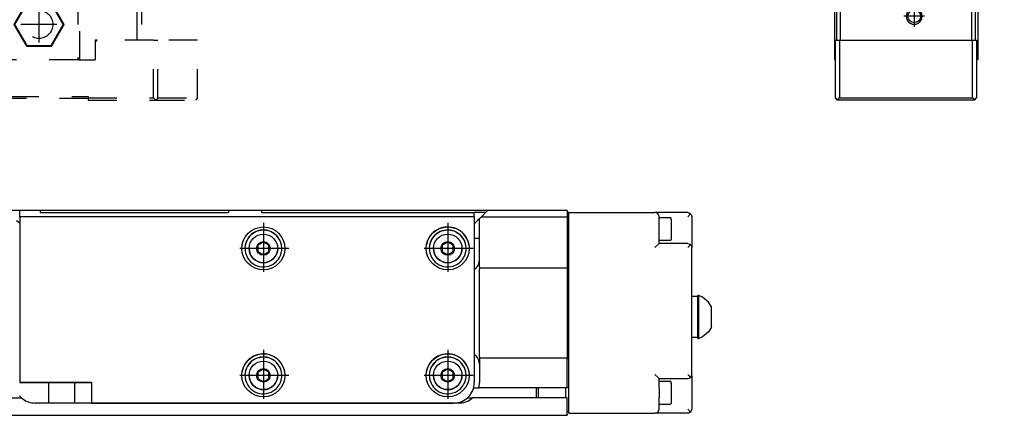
# Model space of a CAD drawing. Header units: inches. Extents: x -381 to 17045, y -418 to 176.
# Tile 35 of 37: x 16805 to 17045, y -170 to -73. Entities that reach past the tile are written whole.
import ezdxf

# ---------------------------------------------------------------- set-up
doc = ezdxf.new("R2010")
doc.units = ezdxf.units.IN
doc.linetypes.add('DASHED', pattern=[15, 7, -8])
doc.linetypes.add('DOT_CENTER', pattern=[14, 12, -1, 0, -1])
doc.layers.add('1', color=7, linetype='Continuous')

# ---------------------------------------------------------------- blocks, each defined once
blk = doc.blocks.new('CABEZA_2__16', base_point=(16744.43, -92.97))
at = {"color": 2, "linetype": 'DASHED'}
for p, q in [((16764.43, -65.67), (16764.43, -65.03)), ((16764.43, -67.53), (16764.43, -65.67)), ((16764.45, -65.03), (16764.44, -65.03)), ((16764.52, -65.04), (16764.45, -65.03)), ((16764.6, -65.04), (16764.52, -65.04)), ((16764.63, -65.03), (16764.6, -65.04)), ((16764.67, -65.03), (16764.63, -65.03)), ((16814.23, -65.03), (16814.18, -65.03)), ((16814.25, -65.04), (16814.23, -65.03)), ((16814.34, -65.04), (16814.25, -65.04)), ((16814.41, -65.03), (16814.34, -65.04)), ((16814.42, -65.03), (16814.41, -65.03)), ((16814.43, -65.67), (16814.43, -65.03)), ((16814.43, -67.53), (16814.43, -65.67)), ((16745.43, -67.53), (16744.43, -67.53)), ((16744.43, -67.53), (16744.43, -78.37)), ((16745.43, -67.53), (16759.43, -67.53)), ((16745.43, -78.37), (16745.43, -67.53)), ((16759.43, -83.17), (16759.43, -67.53)), ((16759.93, -67.53), (16759.43, -67.53)), ((16759.93, -67.53), (16759.93, -83.17)), ((16778.93, -67.53), (16759.93, -67.53)), ((16766.37, -69.22), (16763.3, -74.52)), ((16766.45, -69.37), (16763.48, -74.52)), ((16766.45, -69.37), (16766.37, -69.22)), ((16772.49, -69.22), (16766.37, -69.22)), ((16772.4, -69.37), (16766.45, -69.37)), ((16772.4, -69.37), (16772.49, -69.22)), ((16775.37, -74.52), (16772.4, -69.37)), ((16775.55, -74.52), (16772.49, -69.22)), ((16778.93, -83.17), (16778.93, -67.53)), ((16779.43, -67.53), (16778.93, -67.53)), ((16779.43, -67.53), (16779.43, -83.17)), ((16779.43, -67.53), (16799.43, -67.53)), ((16799.43, -67.53), (16799.43, -83.17)), ((16799.43, -67.53), (16799.93, -67.53)), ((16799.93, -83.17), (16799.93, -67.53)), ((16818.93, -67.53), (16799.93, -67.53)), ((16806.37, -69.22), (16803.3, -74.52)), ((16806.45, -69.37), (16803.48, -74.52)), ((16806.45, -69.37), (16806.37, -69.22)), ((16812.49, -69.22), (16806.37, -69.22)), ((16812.4, -69.37), (16806.45, -69.37)), ((16812.4, -69.37), (16812.49, -69.22)), ((16815.37, -74.52), (16812.4, -69.37)), ((16815.55, -74.52), (16812.49, -69.22)), ((16818.93, -67.53), (16818.93, -83.17)), ((16819.43, -67.53), (16818.93, -67.53)), ((16819.43, -83.17), (16819.43, -67.53)), ((16819.43, -67.53), (16833.43, -67.53)), ((16833.43, -78.37), (16833.43, -67.53)), ((16833.43, -67.53), (16834.43, -67.53)), ((16834.43, -67.53), (16834.43, -78.37)), ((16766.37, -79.83), (16763.3, -74.52)), ((16763.48, -74.52), (16763.3, -74.52)), ((16766.45, -79.67), (16763.48, -74.52)), ((16775.37, -74.52), (16772.4, -79.67)), ((16775.55, -74.52), (16772.49, -79.83)), ((16775.37, -74.52), (16775.55, -74.52)), ((16803.48, -74.52), (16803.3, -74.52)), ((16803.3, -74.52), (16806.37, -79.83)), ((16803.48, -74.52), (16806.45, -79.67)), ((16812.4, -79.67), (16815.37, -74.52)), ((16812.49, -79.83), (16815.55, -74.52)), ((16815.37, -74.52), (16815.55, -74.52)), ((16744.43, -92.47), (16744.43, -78.37)), ((16744.43, -78.37), (16745.43, -78.37)), ((16745.43, -78.37), (16745.43, -92.47)), ((16745.43, -78.37), (16755.18, -78.37)), ((16755.68, -78.87), (16755.18, -78.37)), ((16755.68, -78.37), (16755.18, -78.37)), ((16755.68, -83.17), (16755.68, -78.37)), ((16755.68, -78.87), (16755.68, -83.17)), ((16823.18, -78.37), (16823.18, -78.87)), ((16823.68, -78.37), (16823.18, -78.87)), ((16823.68, -78.37), (16823.18, -78.37)), ((16823.18, -78.87), (16823.18, -83.17)), ((16837.43, -78.37), (16823.68, -78.37)), ((16837.43, -78.37), (16838.43, -78.37)), ((16837.43, -92.47), (16837.43, -78.37)), ((16848.17, -78.37), (16838.43, -78.37)), ((16838.43, -92.47), (16838.43, -78.37)), ((16848.17, -92.47), (16848.17, -78.37)), ((16766.37, -79.83), (16766.45, -79.67)), ((16772.49, -79.83), (16766.37, -79.83)), ((16772.4, -79.67), (16766.45, -79.67)), ((16772.49, -79.83), (16772.4, -79.67)), ((16806.45, -79.67), (16806.37, -79.83)), ((16806.37, -79.83), (16812.49, -79.83)), ((16806.45, -79.67), (16812.4, -79.67)), ((16812.4, -79.67), (16812.49, -79.83)), ((16755.68, -83.17), (16759.68, -83.17)), ((16759.93, -83.17), (16759.68, -83.17)), ((16778.93, -83.17), (16759.93, -83.17)), ((16779.18, -83.17), (16778.93, -83.17)), ((16779.18, -83.17), (16799.68, -83.17)), ((16799.93, -83.17), (16799.68, -83.17)), ((16818.93, -83.17), (16799.93, -83.17)), ((16819.18, -83.17), (16818.93, -83.17)), ((16819.18, -83.17), (16823.18, -83.17)), ((16744.43, -92.47), (16744.93, -92.97)), ((16744.93, -92.97), (16745.43, -92.47)), ((16757.43, -92.97), (16744.93, -92.97)), ((16745.43, -92.47), (16757.43, -92.47)), ((16757.43, -92.47), (16757.43, -92.07)), ((16757.43, -92.07), (16821.43, -92.07)), ((16757.43, -92.97), (16757.43, -92.47)), ((16821.43, -92.57), (16757.43, -92.57)), ((16821.43, -92.07), (16821.43, -92.47)), ((16821.43, -92.47), (16837.43, -92.47)), ((16821.43, -92.47), (16821.43, -92.97)), ((16821.43, -92.97), (16837.93, -92.97)), ((16837.43, -92.47), (16837.93, -92.97)), ((16838.43, -92.47), (16837.93, -92.97)), ((16837.93, -92.97), (16847.67, -92.97)), ((16838.43, -92.47), (16848.17, -92.47)), ((16848.17, -92.47), (16847.67, -92.97))]:
    blk.add_line(p, q, dxfattribs=at)
for centre in [(16769.43, -74.52), (16809.43, -74.52)]:
    blk.add_circle(centre, 3.4, dxfattribs=at)
at = {"layer": '1', "color": 2, "linetype": 'DOT_CENTER'}
for p, q in [((16769.43, -70.12), (16769.43, -78.92)), ((16809.43, -70.12), (16809.43, -78.92)), ((16773.83, -74.52), (16765.03, -74.52)), ((16813.83, -74.52), (16805.03, -74.52))]:
    blk.add_line(p, q, dxfattribs=at)
blk = doc.blocks.new('L-160__29', base_point=(624.37, -92.97))
blk.add_blockref('CABEZA_2__16', (16744.43, -92.97))
blk = doc.blocks.new('Alzado2', base_point=(2899, -49))
blk.add_blockref('L-160__29', (624.37, -92.97))
blk = doc.blocks.new('Modulo_izq__L-KT___49', base_point=(16993.63, -70.93))
at = {"color": 7, "linetype": 'Continuous'}
for p, q in [((16993.63, -8.03), (16995.13, -6.53)), ((16994.63, -6.78), (16994.93, -6.48)), ((16994.63, -7.03), (16994.63, -6.78)), ((16994.63, -6.78), (16994.87, -6.78)), ((16994.93, -6.48), (17002.33, -6.48)), ((17007.38, -6.53), (16995.13, -6.53)), ((17002.63, -7.03), (16996.63, -7.03)), ((17002.05, -7.22), (17002.23, -7.11)), ((17002.23, -7.11), (17002.25, -7.1)), ((17002.25, -7.1), (17002.43, -7.05)), ((17002.38, -6.53), (17002.33, -6.48)), ((17002.43, -7.05), (17002.63, -7.03)), ((17033.63, -7.03), (17002.63, -7.03)), ((17004.13, -5.53), (17004.15, -5.38)), ((17004.13, -6.53), (17004.13, -5.53)), ((17004.15, -5.67), (17004.13, -5.53)), ((17004.15, -5.38), (17004.17, -5.33)), ((17004.21, -5.8), (17004.15, -5.67)), ((17004.17, -5.33), (17004.21, -5.25)), ((17004.21, -5.25), (17004.35, -5.11)), ((17004.35, -5.94), (17004.21, -5.8)), ((17004.35, -5.11), (17004.44, -5.06)), ((17004.49, -6), (17004.35, -5.94)), ((17004.44, -5.06), (17004.49, -5.05)), ((17004.49, -5.05), (17004.63, -5.03)), ((17004.63, -6.03), (17004.49, -6)), ((17004.63, -5.03), (17044.63, -5.03)), ((17043.63, -6.03), (17004.63, -6.03)), ((17007.47, -6.54), (17007.48, -6.55)), ((17007.61, -6.67), (17007.61, -6.69)), ((17029.62, -6.83), (17007.64, -6.83)), ((17007.88, -7.03), (17029.38, -7.03)), ((17029.65, -6.69), (17029.65, -6.67)), ((17029.78, -6.55), (17029.79, -6.54)), ((17036.63, -6.53), (17029.88, -6.53)), ((17033.84, -7.05), (17033.63, -7.03)), ((17040.63, -7.03), (17033.63, -7.03)), ((17034.02, -7.1), (17033.84, -7.05)), ((17034.04, -7.11), (17034.02, -7.1)), ((17034.22, -7.22), (17034.04, -7.11)), ((17036.63, -6.53), (17036.64, -6.53)), ((17036.64, -6.53), (17036.66, -6.53)), ((17036.66, -6.53), (17036.67, -6.53)), ((17036.67, -6.53), (17036.68, -6.53)), ((17036.68, -6.53), (17036.72, -6.54)), ((17036.72, -6.54), (17036.73, -6.55)), ((17036.73, -6.55), (17036.74, -6.55)), ((17036.74, -6.55), (17036.76, -6.56)), ((17036.76, -6.56), (17036.78, -6.57)), ((17036.78, -6.57), (17036.79, -6.58)), ((17036.79, -6.58), (17036.82, -6.61)), ((17036.82, -6.61), (17036.85, -6.65)), ((17036.85, -6.65), (17036.85, -6.66)), ((17036.85, -6.66), (17036.86, -6.67)), ((17036.86, -6.67), (17036.86, -6.69)), ((17036.86, -6.69), (17036.87, -6.72)), ((17036.87, -6.72), (17036.88, -6.74)), ((17036.88, -6.74), (17036.88, -6.75)), ((17036.88, -6.75), (17036.88, -6.76)), ((17036.88, -6.76), (17036.88, -6.78)), ((17036.88, -6.78), (17036.88, -7.03)), ((17036.95, -6.83), (17036.88, -6.83)), ((17039.34, -6.83), (17036.95, -6.83)), ((17039.38, -6.83), (17039.34, -6.83)), ((17039.38, -6.76), (17039.39, -6.72)), ((17039.38, -6.78), (17039.38, -6.76)), ((17039.38, -7.03), (17039.38, -6.78)), ((17039.39, -6.7), (17039.4, -6.69)), ((17039.39, -6.72), (17039.39, -6.7)), ((17039.4, -6.67), (17039.41, -6.66)), ((17039.4, -6.69), (17039.4, -6.67)), ((17039.41, -6.66), (17039.43, -6.63)), ((17039.43, -6.63), (17039.44, -6.62)), ((17039.44, -6.62), (17039.48, -6.57)), ((17039.48, -6.57), (17039.5, -6.57)), ((17039.5, -6.57), (17039.51, -6.56)), ((17039.51, -6.56), (17039.52, -6.55)), ((17039.52, -6.55), (17039.53, -6.55)), ((17039.53, -6.55), (17039.54, -6.54)), ((17039.54, -6.54), (17039.57, -6.53)), ((17039.57, -6.53), (17039.58, -6.53)), ((17039.58, -6.53), (17039.59, -6.53)), ((17039.59, -6.53), (17039.6, -6.53)), ((17039.6, -6.53), (17039.62, -6.53)), ((17039.62, -6.53), (17039.63, -6.53)), ((17043.38, -6.53), (17039.63, -6.53)), ((17043.63, -6.03), (17043.78, -6.05)), ((17043.63, -6.78), (17043.63, -12.23)), ((17043.78, -6.05), (17043.91, -6.11)), ((17043.91, -6.11), (17044.05, -6.25)), ((17044.05, -6.25), (17044.11, -6.38)), ((17044.11, -6.38), (17044.13, -6.53)), ((17044.13, -44.04), (17044.13, -6.53)), ((17044.63, -5.03), (17044.78, -5.05)), ((17044.78, -5.05), (17044.91, -5.11)), ((17044.91, -5.11), (17045.05, -5.25)), ((17045.05, -5.25), (17045.11, -5.38)), ((17045.11, -5.38), (17045.13, -5.53)), ((17045.13, -5.53), (17045.13, -44.21)), ((16993.63, -9.28), (16993.63, -8.03)), ((16993.63, -9.28), (16993.63, -18.23)), ((16994.13, -17.03), (16994.13, -9.53)), ((17001.63, -8.03), (17001.71, -7.65)), ((17001.63, -12.53), (17001.63, -8.03)), ((17001.71, -7.65), (17001.93, -7.32)), ((17001.93, -7.32), (17002.05, -7.22)), ((17001.93, -7.32), (17002.63, -8.03)), ((17034.34, -7.32), (17033.63, -8.03)), ((17034.34, -7.32), (17034.22, -7.22)), ((17034.56, -7.65), (17034.34, -7.32)), ((17034.63, -8.03), (17034.56, -7.65)), ((17034.63, -8.03), (17034.63, -10.53)), ((17038.13, -9.08), (17036.88, -9.81)), ((17037.02, -8.03), (17036.99, -8.03)), ((17039.38, -9.81), (17038.13, -9.08)), ((17039.28, -8.03), (17039.25, -8.03)), ((17043.13, -15.03), (17043.13, -9.53)), ((16994.13, -11.03), (16994.13, -9.78)), ((16994.13, -11.05), (16994.13, -11.03)), ((16994.13, -11.03), (16994.13, -14.03)), ((16998.13, -11.08), (16996.88, -11.81)), ((16996.88, -11.81), (16996.88, -13.25)), ((16999.38, -11.81), (16998.13, -11.08)), ((16999.38, -13.25), (16999.38, -11.81)), ((17036.88, -9.81), (17036.88, -11.25)), ((17036.88, -11.25), (17038.13, -11.97)), ((17038.13, -11.97), (17039.38, -11.25)), ((17039.38, -11.25), (17039.38, -9.81)), ((16994.13, -14.03), (16994.13, -14.01)), ((16994.13, -14.03), (16994.13, -18.23)), ((16994.13, -14.03), (16994.13, -35.78)), ((16996.88, -13.25), (16998.13, -13.97)), ((16998.13, -13.97), (16999.38, -13.25)), ((17038.13, -14.03), (17042.13, -14.03)), ((17042.13, -14.03), (17042.52, -14.1)), ((17042.84, -14.32), (17042.13, -15.03)), ((17042.52, -14.1), (17042.84, -14.32)), ((17042.84, -14.32), (17042.94, -14.44)), ((17043.63, -12.23), (17043.33, -12.53)), ((17043.33, -12.53), (17043.63, -12.83)), ((17043.63, -20.53), (17043.63, -12.83)), ((16994.13, -17.03), (16994.16, -16.82)), ((16994.16, -16.82), (16994.21, -16.65)), ((16994.21, -16.65), (16994.22, -16.62)), ((16994.22, -16.62), (16994.32, -16.44)), ((16994.32, -16.44), (16994.43, -16.32)), ((16994.43, -16.32), (16994.75, -16.1)), ((16994.43, -16.32), (16995.13, -17.03)), ((16994.75, -16.1), (16995.13, -16.03)), ((16995.13, -16.03), (16998.13, -16.03)), ((17042.94, -14.44), (17043.05, -14.62)), ((17043.05, -14.62), (17043.06, -14.65)), ((17043.06, -14.65), (17043.11, -14.82)), ((17043.11, -14.82), (17043.13, -15.03)), ((17043.13, -44.03), (17043.13, -15.03)), ((16993.63, -18.23), (16994.13, -18.23)), ((16994.13, -47.63), (16994.13, -17.03)), ((16994.13, -35.79), (16994.13, -18.23)), ((17043.14, -20.97), (17043.13, -20.98)), ((17017.7, -26.51), (17017.81, -26.3)), ((17017.81, -26.3), (17017.82, -26.28)), ((17017.82, -26.28), (17017.84, -26.23)), ((17017.84, -26.23), (17017.9, -26.03)), ((17017.93, -25.56), (17017.87, -25.26)), ((17017.87, -25.26), (17018.06, -25.31)), ((17017.9, -26.03), (17017.91, -25.94)), ((17017.91, -25.94), (17017.93, -25.77)), ((17017.93, -25.64), (17017.93, -25.56)), ((17017.93, -25.77), (17017.93, -25.64)), ((17018.06, -25.31), (17018.12, -25.31)), ((17018.12, -25.31), (17018.24, -25.33)), ((17018.24, -25.33), (17018.49, -25.31)), ((17018.49, -25.31), (17018.86, -25.22)), ((17018.86, -25.22), (17018.88, -25.21)), ((17018.88, -25.21), (17019.02, -25.14)), ((17019.02, -25.14), (17019.11, -25.09)), ((17019.11, -25.09), (17019.19, -25.04)), ((17019.19, -25.04), (17019.41, -24.85)), ((17019.41, -24.85), (17019.46, -24.78)), ((17019.46, -24.78), (17019.63, -24.53)), ((17019.63, -24.53), (17019.77, -24.75)), ((17019.77, -24.75), (17019.85, -24.84)), ((17019.85, -24.84), (17020.04, -25.01)), ((17020.04, -25.01), (17020.15, -25.09)), ((17020.15, -25.09), (17020.24, -25.14)), ((17020.24, -25.14), (17020.36, -25.2)), ((17020.36, -25.2), (17020.39, -25.21)), ((17020.39, -25.21), (17020.73, -25.31)), ((17020.73, -25.31), (17021.02, -25.33)), ((17021.02, -25.33), (17021.1, -25.32)), ((17021.1, -25.32), (17021.21, -25.31)), ((17021.21, -25.31), (17021.4, -25.26)), ((17021.35, -25.51), (17021.34, -25.64)), ((17021.34, -25.64), (17021.34, -25.77)), ((17021.34, -25.77), (17021.35, -25.89)), ((17021.4, -25.26), (17021.35, -25.51)), ((17021.35, -25.89), (17021.37, -26.03)), ((17021.37, -26.03), (17021.43, -26.23)), ((17021.43, -26.23), (17021.44, -26.25)), ((17021.44, -26.25), (17021.45, -26.28)), ((17021.45, -26.28), (17021.57, -26.51)), ((17017.13, -27.03), (17017.35, -26.89)), ((17017.39, -27.2), (17017.13, -27.03)), ((17017.35, -26.89), (17017.45, -26.81)), ((17017.45, -27.25), (17017.39, -27.2)), ((17017.45, -26.81), (17017.62, -26.62)), ((17017.62, -27.44), (17017.45, -27.25)), ((17017.62, -26.62), (17017.7, -26.51)), ((17017.65, -27.47), (17017.62, -27.44)), ((17017.7, -27.55), (17017.65, -27.47)), ((17017.82, -27.78), (17017.7, -27.55)), ((17017.83, -27.8), (17017.82, -27.78)), ((17017.84, -27.83), (17017.83, -27.8)), ((17017.9, -28.03), (17017.84, -27.83)), ((17017.87, -28.8), (17017.92, -28.54)), ((17018.06, -28.75), (17017.87, -28.8)), ((17017.92, -28.17), (17017.9, -28.03)), ((17017.93, -28.28), (17017.92, -28.17)), ((17017.92, -28.54), (17017.93, -28.42)), ((17017.93, -28.42), (17017.93, -28.28)), ((17018.17, -28.74), (17018.06, -28.75)), ((17018.24, -28.73), (17018.17, -28.74)), ((17018.54, -28.75), (17018.24, -28.73)), ((17018.88, -28.84), (17018.54, -28.75)), ((17018.9, -28.85), (17018.88, -28.84)), ((17020.39, -28.84), (17020.24, -28.91)), ((17020.41, -28.83), (17020.39, -28.84)), ((17020.77, -28.74), (17020.41, -28.83)), ((17021.02, -28.73), (17020.77, -28.74)), ((17021.15, -28.74), (17021.02, -28.73)), ((17021.21, -28.75), (17021.15, -28.74)), ((17021.4, -28.8), (17021.21, -28.75)), ((17021.35, -28.12), (17021.34, -28.28)), ((17021.34, -28.28), (17021.34, -28.42)), ((17021.34, -28.42), (17021.34, -28.5)), ((17021.34, -28.5), (17021.4, -28.8)), ((17021.37, -28.03), (17021.35, -28.12)), ((17021.43, -27.83), (17021.37, -28.03)), ((17021.45, -27.78), (17021.43, -27.83)), ((17021.46, -27.76), (17021.45, -27.78)), ((17021.57, -27.55), (17021.46, -27.76)), ((17021.57, -26.51), (17021.62, -26.58)), ((17021.65, -27.43), (17021.57, -27.55)), ((17021.62, -26.58), (17021.64, -26.61)), ((17021.64, -26.61), (17021.82, -26.81)), ((17021.82, -27.25), (17021.65, -27.43)), ((17021.82, -26.81), (17021.88, -26.86)), ((17021.92, -27.17), (17021.82, -27.25)), ((17021.88, -26.86), (17022.13, -27.03)), ((17022.13, -27.03), (17021.92, -27.17)), ((17019.02, -28.91), (17018.9, -28.85)), ((17019.11, -28.96), (17019.02, -28.91)), ((17019.23, -29.04), (17019.11, -28.96)), ((17019.41, -29.22), (17019.23, -29.04)), ((17019.49, -29.31), (17019.41, -29.22)), ((17019.63, -29.53), (17019.49, -29.31)), ((17019.8, -29.27), (17019.63, -29.53)), ((17019.86, -29.21), (17019.8, -29.27)), ((17020.08, -29.02), (17019.86, -29.21)), ((17020.15, -28.96), (17020.08, -29.02)), ((17020.24, -28.91), (17020.15, -28.96)), ((16993.63, -50.63), (16993.63, -36.28)), ((17043.13, -38.53), (17043.38, -38.53)), ((17043.63, -38.78), (17043.63, -43.73)), ((17039.13, -55.11), (17044.13, -44.04)), ((17045.04, -44.62), (17040.22, -55.3)), ((17041.13, -49.19), (17043.13, -44.03)), ((17042.13, -43.84), (17043.13, -44.03)), ((17043.61, -43.82), (17043.01, -45.37)), ((17044.13, -44.04), (17044.38, -44.1)), ((17045.05, -44.59), (17045.04, -44.62)), ((17045.11, -44.42), (17045.05, -44.59)), ((17045.13, -44.21), (17045.11, -44.42)), ((16994.13, -56.63), (16994.13, -47.63)), ((16994.13, -47.63), (16994.16, -47.84)), ((16994.16, -47.84), (16994.21, -48.01)), ((16994.21, -48.01), (16994.22, -48.04)), ((16994.22, -48.04), (16994.32, -48.22)), ((16994.43, -48.34), (16995.13, -47.63)), ((16994.32, -48.22), (16994.43, -48.34)), ((16994.43, -48.34), (16994.75, -48.55)), ((16994.75, -48.55), (16995.13, -48.63)), ((16997.13, -48.63), (16995.13, -48.63)), ((16995.13, -50.27), (16995.13, -50.24)), ((17040.19, -49.83), (17031.38, -49.83)), ((17038.93, -54.83), (17041.13, -49.19)), ((17040.76, -49.65), (17040.19, -48.83)), ((17040.58, -49.75), (17040.19, -49.83)), ((17040.76, -49.65), (17040.58, -49.75)), ((17040.9, -49.53), (17040.76, -49.65)), ((17040.92, -49.52), (17040.9, -49.53)), ((17041.12, -49.21), (17040.92, -49.52)), ((17041.13, -49.19), (17041.12, -49.21)), ((16994.13, -50.88), (16993.88, -50.88)), ((16994.13, -53.63), (16994.13, -50.88)), ((16997.13, -50.69), (16995.88, -51.41)), ((16995.88, -51.41), (16995.88, -52.85)), ((16995.88, -52.85), (16997.13, -53.57)), ((16998.38, -51.41), (16997.13, -50.69)), ((16997.13, -53.57), (16998.38, -52.85)), ((16998.38, -52.85), (16998.38, -51.41)), ((17031.38, -51.88), (17030.13, -52.61)), ((17030.13, -52.61), (17030.13, -54.05)), ((17032.63, -52.61), (17031.38, -51.88)), ((17032.63, -54.05), (17032.63, -52.61)), ((16994.13, -53.98), (16994.13, -53.63)), ((16994.13, -56.03), (16994.13, -53.63)), ((16995.13, -54.02), (16995.13, -53.99)), ((17030.13, -54.05), (17031.38, -54.77)), ((17031.38, -54.77), (17032.63, -54.05)), ((17037.93, -54.64), (17038.93, -54.83)), ((17038.93, -57.83), (17038.93, -54.83)), ((17039.38, -55.17), (17039.13, -55.11)), ((17039.13, -64.03), (17039.13, -55.11)), ((16994.13, -56.03), (16994.1, -56.03)), ((16994.1, -56.03), (16994.1, -58.01)), ((16994.13, -56.63), (16994.19, -56.29)), ((16994.13, -65.93), (16994.13, -56.63)), ((16994.19, -56.29), (16994.21, -56.25)), ((16994.21, -56.25), (16994.37, -55.99)), ((16994.37, -55.99), (16994.43, -55.92)), ((16994.43, -55.92), (16994.75, -55.71)), ((16994.43, -55.92), (16995.13, -56.63)), ((16994.75, -55.71), (16995.13, -55.63)), ((16995.13, -55.63), (16997.13, -55.63)), ((17037.93, -56.83), (17031.38, -56.83)), ((17038.32, -56.9), (17037.93, -56.83)), ((17037.93, -57.83), (17038.64, -57.12)), ((17038.64, -57.12), (17038.32, -56.9)), ((17038.86, -57.45), (17038.64, -57.12)), ((17038.93, -57.83), (17038.86, -57.45)), ((17040.15, -55.5), (17040.13, -55.71)), ((17040.13, -55.71), (17040.13, -64.03)), ((17040.21, -55.33), (17040.15, -55.5)), ((17040.22, -55.3), (17040.21, -55.33)), ((16994.13, -58.01), (16994.1, -58.01)), ((17038.93, -57.83), (17038.93, -65.93)), ((17039.63, -64.53), (17038.93, -64.53)), ((17039.15, -64.17), (17039.13, -64.03)), ((17039.21, -64.3), (17039.15, -64.17)), ((17039.35, -64.44), (17039.21, -64.3)), ((17039.49, -64.5), (17039.35, -64.44)), ((17039.63, -64.53), (17039.49, -64.5)), ((17039.78, -64.5), (17039.63, -64.53)), ((17039.91, -64.44), (17039.78, -64.5)), ((17040.05, -64.3), (17039.91, -64.44)), ((17040.11, -64.17), (17040.05, -64.3)), ((17040.13, -64.03), (17040.11, -64.17)), ((17033.93, -70.93), (16999.13, -70.93))]:
    blk.add_line(p, q, dxfattribs=at)
for centre, radius in [((17038.13, -10.53), 2.75), ((16998.13, -12.53), 2.75), ((17019.63, -27.03), 4), ((16997.13, -52.13), 2.75), ((17031.38, -53.33), 2.75)]:
    blk.add_circle(centre, radius, dxfattribs=at)
for centre, radius, start, end in [((16994.63, -7.53), 0.5, 90, 180), ((16996.63, -9.53), 2.5, 90, 180), ((17007.38, -6.78), 0.25, 69.001, 90.001), ((17007.38, -6.78), 0.25, 0, 90), ((17007.38, -6.78), 0.25, 24.0004, 66), ((17007.38, -6.78), 0.25, 359.9995, 20.9999), ((17007.88, -6.78), 0.25, 180, 270), ((17029.38, -6.78), 0.25, 270, 0), ((17029.88, -6.78), 0.25, 90, 180), ((17029.88, -6.78), 0.25, 158.9993, 179.9998), ((17029.88, -6.78), 0.25, 114.0002, 155.9998), ((17029.88, -6.78), 0.25, 89.9993, 110.999), ((17036.63, -6.78), 0.25, 0, 90), ((17039.63, -6.78), 0.25, 90, 180), ((17040.63, -9.53), 2.5, 0, 90), ((17043.38, -6.78), 0.25, 0, 90), ((16993.88, -9.28), 0.25, 180.0001, 270), ((16993.88, -9.78), 0.25, 0, 90), ((17038.13, -10.53), 3.5, 180, 270), ((16998.13, -12.53), 3.5, 270, 0), ((17043.38, -21.03), 0.25, 89.9999, 168.0002), ((17043.38, -20.53), 0.25, 270.0001, 0.0001), ((16993.88, -36.28), 0.25, 90, 180), ((16993.88, -35.77), 0.252, 269.593, 359.5958), ((17043.38, -38.78), 0.25, 0, 90), ((17042.59, -45.74), 0.25, 68.3115, 95.9995), ((17042.78, -45.28), 0.25, 248.3115, 338.6933), ((17043.38, -43.73), 0.25, 338.6933, 0), ((16997.13, -52.13), 3.5, 270, 90), ((17031.38, -53.33), 3.5, 90, 270), ((16993.88, -50.63), 0.25, 180, 270), ((16994.38, -53.63), 0.25, 171.0011, 180.0011), ((16999.13, -65.93), 5, 180, 270), ((17033.93, -65.93), 5, 270, 0)]:
    blk.add_arc(centre, radius, start, end, dxfattribs=at)
at = {"layer": '1', "color": 2, "linetype": 'DOT_CENTER'}
for p, q in [((17038.13, -6.78), (17038.13, -14.28)), ((16998.13, -8.78), (16998.13, -16.28)), ((17041.88, -10.53), (17034.38, -10.53)), ((17001.88, -12.53), (16994.38, -12.53)), ((17019.63, -22.03), (17019.63, -32.03)), ((17024.63, -27.03), (17014.63, -27.03)), ((16997.13, -48.38), (16997.13, -55.88)), ((17031.38, -49.58), (17031.38, -57.08)), ((17000.88, -52.13), (16993.38, -52.13)), ((17035.13, -53.33), (17027.63, -53.33))]:
    blk.add_line(p, q, dxfattribs=at)
blk = doc.blocks.new('Modulo_der__20-ET___50', base_point=(16993.63, -67.31))
at = {"color": 7, "linetype": 'Continuous'}
for p, q in [((16993.63, -8.33), (16993.63, -18.23)), ((16994.13, -18.23), (16993.63, -18.23)), ((16994.13, -58.01), (16994.13, -58.03))]:
    blk.add_line(p, q, dxfattribs=at)
blk.add_arc((17033.93, -65.93), 5, 344.0001, 352.0001, dxfattribs=at)
blk = doc.blocks.new('CABEZA__51', base_point=(17003.63, -92.97))
at = {"color": 7, "linetype": 'Continuous'}
for p, q in [((17038.13, -78.37), (17038.13, -68.64)), ((17038.63, -67.62), (17038.63, -83.17)), ((17003.63, -70.93), (17003.63, -83.17)), ((17004.13, -70.93), (17004.13, -78.37)), ((17005.13, -78.37), (17005.13, -70.93)), ((17022.08, -70.93), (17021.75, -71.14)), ((17024.51, -71.14), (17024.18, -70.93)), ((17037.13, -69.76), (17037.13, -78.37)), ((17003.88, -78.37), (17004.88, -78.37)), ((17003.88, -92.47), (17003.88, -78.37)), ((17004.88, -78.37), (17004.88, -92.47)), ((17004.88, -78.37), (17037.38, -78.37)), ((17037.38, -78.37), (17038.38, -78.37)), ((17037.38, -92.47), (17037.38, -78.37)), ((17038.38, -78.37), (17038.38, -92.47)), ((17003.88, -83.17), (17003.63, -83.17)), ((17038.63, -83.17), (17038.38, -83.17)), ((17004.38, -92.97), (17003.88, -92.47)), ((17004.38, -92.97), (17004.88, -92.47)), ((17037.88, -92.97), (17004.38, -92.97)), ((17004.88, -92.47), (17037.38, -92.47)), ((17037.38, -92.47), (17037.88, -92.97)), ((17037.88, -92.97), (17038.38, -92.47))]:
    blk.add_line(p, q, dxfattribs=at)
blk.add_circle((17023.13, -72.52), 1.55, dxfattribs=at)
for start, end in [(135.0002, 224.9998), (224.9998, 44.9998)]:
    blk.add_arc((17023.13, -72.52), 1.95, start, end, dxfattribs=at)
at = {"layer": '1', "color": 2, "linetype": 'DOT_CENTER'}
for p, q in [((17023.13, -69.97), (17023.13, -75.07)), ((17025.68, -72.52), (17020.58, -72.52))]:
    blk.add_line(p, q, dxfattribs=at)
blk = doc.blocks.new('Modulos_intermedio__FL-14___52', base_point=(16994.13, -64.53))
at = {"color": 7, "linetype": 'Continuous'}
for p, q in [((17004.13, -5.53), (17004.15, -5.38)), ((17004.15, -5.38), (17004.17, -5.33)), ((17004.17, -5.33), (17004.21, -5.25)), ((17004.35, -5.11), (17004.44, -5.06)), ((17004.44, -5.06), (17004.49, -5.05)), ((17043.63, -6.03), (17043.78, -6.05)), ((17043.82, -6.06), (17043.91, -6.11)), ((17044.63, -5.03), (17044.78, -5.05)), ((17044.91, -5.11), (17044.98, -5.17)), ((17045.05, -5.25), (17045.09, -5.33)), ((17045.11, -5.38), (17045.13, -5.53)), ((16994.13, -35.79), (16994.13, -35.78)), ((16994.13, -56.03), (16994.13, -53.98)), ((17039.78, -64.5), (17039.63, -64.53)), ((17039.91, -64.44), (17039.82, -64.49)), ((17040.05, -64.3), (17039.91, -64.44)), ((17040.11, -64.17), (17040.05, -64.3))]:
    blk.add_line(p, q, dxfattribs=at)
blk = doc.blocks.new('L-160__53', base_point=(16993.63, -92.97))
for name, p in [('Modulo_izq__L-KT___49', (16993.63, -70.93)), ('Modulos_intermedio__FL-14___52', (16994.13, -64.53)), ('Modulo_der__20-ET___50', (16993.63, -67.31)), ('CABEZA__51', (17003.63, -92.97))]:
    blk.add_blockref(name, p)
blk = doc.blocks.new('Izquierda1', base_point=(17019.38, -49))
blk.add_blockref('L-160__53', (16993.63, -92.97))
blk = doc.blocks.new('Modulo_der__20-ET___59', base_point=(14671.93, -169.98))
at = {"color": 7, "linetype": 'Continuous'}
for p, q in [((16804.73, -119.98), (16801.51, -119.98)), ((16804.73, -121.47), (16804.73, -119.98)), ((16809.73, -119.98), (16804.73, -119.98)), ((16809.73, -119.98), (16809.73, -120.47)), ((16855.73, -119.98), (16809.73, -119.98)), ((16855.73, -119.98), (16855.73, -120.47)), ((16863.73, -119.98), (16855.73, -119.98)), ((16863.73, -119.98), (16863.73, -120.47)), ((16918.95, -119.98), (16863.73, -119.98)), ((16917.45, -121.48), (16918.95, -119.98)), ((16938.43, -119.98), (16918.95, -119.98)), ((16938.43, -119.98), (16938.43, -121.48)), ((16803.94, -122.41), (16804.73, -122.94)), ((16915.73, -121.47), (16804.73, -121.47)), ((16804.73, -121.47), (16804.73, -161.97)), ((16809.73, -120.47), (16855.73, -120.47)), ((16863.73, -120.47), (16915.73, -120.47)), ((16915.73, -121.47), (16915.73, -120.47)), ((16918.45, -120.48), (16915.73, -120.47)), ((16915.73, -121.47), (16915.73, -161.97)), ((16916.09, -122.79), (16916.34, -122.58)), ((16916.34, -122.58), (16916.37, -122.55)), ((16916.51, -122.41), (16916.37, -122.55)), ((16916.54, -122.38), (16916.51, -122.41)), ((16916.98, -121.95), (16916.54, -122.38)), ((16916.98, -121.95), (16917.45, -121.48)), ((16916.98, -133.73), (16916.98, -121.95)), ((16917.45, -121.48), (16938.43, -121.48)), ((16938.83, -120.48), (16938.43, -120.48)), ((16938.43, -120.58), (16938.83, -120.58)), ((16938.43, -120.98), (16938.83, -120.98)), ((16938.43, -121.48), (16938.43, -133.73)), ((16938.83, -120.48), (16959.83, -120.48)), ((16938.83, -122.98), (16938.83, -120.48)), ((16967.83, -120.48), (16959.83, -120.48)), ((16960.83, -122.98), (16960.83, -121.48)), ((16963.63, -121.73), (16960.83, -121.73)), ((16963.7, -121.74), (16963.63, -121.73)), ((16963.8, -121.83), (16963.7, -121.74)), ((16963.83, -122.12), (16963.8, -121.83)), ((16963.83, -122.12), (16963.83, -127.03)), ((16967.83, -120.48), (16968.04, -120.5)), ((16968.53, -120.77), (16967.83, -121.48)), ((16968.04, -120.5), (16968.21, -120.56)), ((16968.14, -120.54), (16968.17, -120.54)), ((16968.17, -120.54), (16968.21, -120.56)), ((16968.21, -120.56), (16968.23, -120.57)), ((16968.23, -120.57), (16968.42, -120.67)), ((16968.42, -120.67), (16968.53, -120.77)), ((16968.45, -120.7), (16968.47, -120.71)), ((16968.47, -120.71), (16968.53, -120.77)), ((16968.53, -120.77), (16968.57, -120.81)), ((16968.57, -120.81), (16968.69, -120.98)), ((16968.69, -120.98), (16968.75, -121.1)), ((16968.69, -120.98), (16968.75, -121.1)), ((16968.75, -121.1), (16968.78, -121.17)), ((16968.78, -121.17), (16968.82, -121.38)), ((16968.79, -121.24), (16968.81, -121.31)), ((16968.81, -121.31), (16968.82, -121.35)), ((16968.82, -121.38), (16968.83, -121.48)), ((16968.83, -121.48), (16968.83, -124.48)), ((16862.69, -125), (16862.5, -125.07)), ((16864.17, -124.73), (16862.69, -125)), ((16864.23, -124.72), (16864.17, -124.73)), ((16864.28, -124.73), (16864.23, -124.72)), ((16865.77, -125), (16864.28, -124.73)), ((16865.95, -125.07), (16865.77, -125)), ((16907.69, -125), (16907.5, -125.07)), ((16909.17, -124.73), (16907.69, -125)), ((16909.23, -124.72), (16909.17, -124.73)), ((16909.28, -124.73), (16909.23, -124.72)), ((16910.77, -125), (16909.28, -124.73)), ((16910.95, -125.07), (16910.77, -125)), ((16915.73, -123.05), (16915.75, -123.04)), ((16915.75, -123.04), (16916.08, -122.8)), ((16916.08, -122.8), (16916.09, -122.79)), ((16938.83, -166.98), (16938.83, -122.98)), ((16960.83, -127.98), (16960.83, -122.98)), ((16968.83, -124.48), (16968.83, -128.98)), ((16860.33, -126.97), (16860.07, -127.5)), ((16861.03, -126.06), (16860.33, -126.97)), ((16861.05, -126.04), (16861.03, -126.06)), ((16861.33, -125.78), (16861.05, -126.04)), ((16862.49, -125.08), (16861.33, -125.78)), ((16862.5, -125.07), (16862.49, -125.08)), ((16865.97, -125.08), (16865.95, -125.07)), ((16867.12, -125.78), (16865.97, -125.08)), ((16867.41, -126.04), (16867.12, -125.78)), ((16867.42, -126.06), (16867.41, -126.04)), ((16868.12, -126.97), (16867.42, -126.06)), ((16868.38, -127.5), (16868.12, -126.97)), ((16905.33, -126.97), (16905.07, -127.5)), ((16906.03, -126.06), (16905.33, -126.97)), ((16906.05, -126.04), (16906.03, -126.06)), ((16906.33, -125.78), (16906.05, -126.04)), ((16907.49, -125.08), (16906.33, -125.78)), ((16907.5, -125.07), (16907.49, -125.08)), ((16910.97, -125.08), (16910.95, -125.07)), ((16912.12, -125.78), (16910.97, -125.08)), ((16912.41, -126.04), (16912.12, -125.78)), ((16912.42, -126.06), (16912.41, -126.04)), ((16913.12, -126.97), (16912.42, -126.06)), ((16913.38, -127.5), (16913.12, -126.97)), ((16916.98, -126.83), (16915.73, -126.83)), ((16960.83, -127.23), (16963.63, -127.23)), ((16963.63, -127.23), (16963.7, -127.22)), ((16963.7, -127.22), (16963.8, -127.13)), ((16963.8, -127.13), (16963.83, -127.03)), ((16860.07, -127.5), (16859.8, -128.44)), ((16864.23, -127.69), (16862.9, -128.46)), ((16864.23, -127.69), (16862.9, -128.46)), ((16862.9, -128.46), (16862.9, -129.99)), ((16865.56, -128.46), (16864.23, -127.69)), ((16865.56, -128.46), (16864.23, -127.69)), ((16865.56, -129.99), (16865.56, -128.46)), ((16868.66, -128.44), (16868.38, -127.5)), ((16905.07, -127.5), (16904.8, -128.44)), ((16909.23, -127.69), (16907.9, -128.46)), ((16909.23, -127.69), (16907.9, -128.46)), ((16907.9, -128.46), (16907.9, -129.99)), ((16910.56, -128.46), (16909.23, -127.69)), ((16910.56, -128.46), (16909.23, -127.69)), ((16910.56, -129.99), (16910.56, -128.46)), ((16913.66, -128.44), (16913.38, -127.5)), ((16960.83, -127.98), (16959.83, -128.98)), ((16967.83, -127.98), (16960.83, -127.98)), ((16967.83, -127.98), (16968.21, -128.06)), ((16968.53, -128.27), (16967.83, -128.98)), ((16968.21, -128.06), (16968.53, -128.27)), ((16968.53, -128.27), (16968.57, -128.31)), ((16968.57, -128.31), (16968.69, -128.48)), ((16968.69, -128.48), (16968.75, -128.6)), ((16968.75, -128.6), (16968.78, -128.67)), ((16968.78, -128.67), (16968.82, -128.88)), ((16968.82, -128.88), (16968.83, -128.98)), ((16968.83, -159.98), (16968.83, -128.98)), ((16862.9, -129.99), (16864.23, -130.76)), ((16864.23, -130.76), (16865.56, -129.99)), ((16907.9, -129.99), (16909.23, -130.76)), ((16909.23, -130.76), (16910.56, -129.99)), ((16916.1, -134.1), (16915.73, -134.35)), ((16916.98, -133.73), (16916.98, -133.98)), ((16916.98, -133.98), (16916.98, -134.23)), ((16916.98, -133.98), (16938.43, -133.98)), ((16916.98, -155.73), (16916.98, -134.23)), ((16938.43, -133.73), (16938.43, -133.98)), ((16938.43, -133.98), (16938.43, -134.23)), ((16938.43, -134.23), (16938.43, -155.73)), ((16970.33, -140.98), (16968.83, -140.98)), ((16970.58, -140.73), (16970.33, -140.73)), ((16970.33, -151.23), (16970.33, -140.73)), ((16971.41, -141.13), (16970.58, -140.73)), ((16970.58, -151.23), (16970.58, -140.73)), ((16972.9, -142.38), (16971.41, -141.13)), ((16973.63, -143.48), (16972.9, -142.38)), ((16973.63, -148.48), (16973.63, -143.48)), ((16973.63, -148.48), (16972.9, -149.59)), ((16970.33, -150.98), (16968.83, -150.98)), ((16970.33, -151.23), (16970.58, -151.23)), ((16971.41, -150.84), (16970.58, -151.23)), ((16972.9, -149.59), (16971.41, -150.84)), ((16862.49, -156.08), (16861.33, -156.78)), ((16862.5, -156.07), (16862.49, -156.08)), ((16862.69, -156), (16862.5, -156.07)), ((16864.15, -155.74), (16862.69, -156)), ((16864.23, -155.72), (16864.15, -155.74)), ((16864.31, -155.74), (16864.23, -155.72)), ((16865.77, -156), (16864.31, -155.74)), ((16865.95, -156.07), (16865.77, -156)), ((16865.97, -156.08), (16865.95, -156.07)), ((16867.12, -156.78), (16865.97, -156.08)), ((16907.49, -156.08), (16906.33, -156.78)), ((16907.5, -156.07), (16907.49, -156.08)), ((16907.69, -156), (16907.5, -156.07)), ((16909.15, -155.74), (16907.69, -156)), ((16909.23, -155.72), (16909.15, -155.74)), ((16909.31, -155.74), (16909.23, -155.72)), ((16910.77, -156), (16909.31, -155.74)), ((16910.95, -156.07), (16910.77, -156)), ((16910.97, -156.08), (16910.95, -156.07)), ((16912.12, -156.78), (16910.97, -156.08)), ((16915.73, -155.11), (16916.1, -155.36)), ((16916.98, -155.73), (16916.98, -155.98)), ((16938.43, -155.98), (16916.98, -155.98)), ((16916.98, -155.98), (16916.98, -156.23)), ((16916.98, -156.23), (16916.98, -161.98)), ((16938.43, -155.73), (16938.43, -155.98)), ((16938.43, -155.98), (16938.43, -156.23)), ((16938.43, -162.98), (16938.43, -156.23)), ((16860.07, -158.5), (16859.8, -159.44)), ((16860.33, -157.97), (16860.07, -158.5)), ((16861.05, -157.04), (16860.33, -157.97)), ((16861.33, -156.78), (16861.05, -157.04)), ((16867.41, -157.04), (16867.12, -156.78)), ((16868.12, -157.97), (16867.41, -157.04)), ((16868.38, -158.5), (16868.12, -157.97)), ((16868.66, -159.44), (16868.38, -158.5)), ((16905.07, -158.5), (16904.8, -159.44)), ((16905.33, -157.97), (16905.07, -158.5)), ((16906.05, -157.04), (16905.33, -157.97)), ((16906.33, -156.78), (16906.05, -157.04)), ((16912.41, -157.04), (16912.12, -156.78)), ((16913.12, -157.97), (16912.41, -157.04)), ((16913.38, -158.5), (16913.12, -157.97)), ((16913.66, -159.44), (16913.38, -158.5)), ((16864.23, -158.69), (16862.9, -159.46)), ((16864.23, -158.69), (16862.9, -159.46)), ((16862.9, -159.46), (16862.9, -160.99)), ((16862.9, -160.99), (16864.23, -161.76)), ((16865.56, -159.46), (16864.23, -158.69)), ((16865.56, -159.46), (16864.23, -158.69)), ((16864.23, -161.76), (16865.56, -160.99)), ((16865.56, -160.99), (16865.56, -159.46)), ((16909.23, -158.69), (16907.9, -159.46)), ((16909.23, -158.69), (16907.9, -159.46)), ((16907.9, -159.46), (16907.9, -160.99)), ((16907.9, -160.99), (16909.23, -161.76)), ((16910.56, -159.46), (16909.23, -158.69)), ((16910.56, -159.46), (16909.23, -158.69)), ((16909.23, -161.76), (16910.56, -160.99)), ((16910.56, -160.99), (16910.56, -159.46)), ((16960.83, -160.98), (16959.83, -159.98)), ((16960.83, -163.33), (16960.83, -160.98)), ((16960.83, -160.98), (16967.83, -160.98)), ((16968.53, -160.69), (16967.83, -159.98)), ((16967.83, -160.98), (16968.21, -160.9)), ((16968.21, -160.9), (16968.53, -160.69)), ((16968.53, -160.69), (16968.57, -160.65)), ((16968.57, -160.65), (16968.69, -160.48)), ((16968.69, -160.48), (16968.75, -160.36)), ((16968.75, -160.36), (16968.78, -160.29)), ((16968.78, -160.29), (16968.82, -160.08)), ((16968.83, -160.32), (16968.81, -160.15)), ((16968.82, -160.08), (16968.83, -159.98)), ((16968.83, -160.32), (16968.83, -164.48)), ((16804.73, -161.97), (16822.23, -161.97)), ((16822.23, -161.97), (16804.73, -161.97)), ((16811.78, -161.97), (16811.78, -166.98)), ((16818.08, -161.97), (16818.08, -166.98)), ((16822.23, -161.97), (16822.23, -166.97)), ((16915.48, -163.24), (16916.82, -163.24)), ((16916.82, -163.23), (16916.87, -163.03)), ((16916.85, -163.11), (16916.82, -163.21)), ((16916.82, -163.21), (16916.82, -163.23)), ((16938.43, -163.23), (16916.82, -163.23)), ((16916.82, -163.24), (16916.82, -163.23)), ((16916.87, -163), (16916.85, -163.1)), ((16916.85, -163.1), (16916.85, -163.11)), ((16916.87, -163.03), (16916.88, -162.96)), ((16916.88, -162.98), (16916.87, -163)), ((16916.88, -162.98), (16916.98, -161.98)), ((16931.08, -163.23), (16930.83, -163.48)), ((16931.33, -163.23), (16931.33, -163.42)), ((16931.33, -163.42), (16931.33, -165.54)), ((16938.03, -163.23), (16938.03, -165.73)), ((16938.43, -162.98), (16938.43, -163.23)), ((16963.63, -161.73), (16960.83, -161.73)), ((16960.83, -163.33), (16960.83, -165.63)), ((16963.7, -161.74), (16963.63, -161.73)), ((16963.8, -161.83), (16963.7, -161.74)), ((16963.83, -162.12), (16963.8, -161.83)), ((16963.83, -162.12), (16963.83, -167.03)), ((14673.63, -165.73), (16805.17, -165.73)), ((16804.69, -165.24), (16805.09, -165.66)), ((16805.09, -165.66), (16805.17, -165.73)), ((16805.23, -165.77), (16805.17, -165.73)), ((16805.3, -165.84), (16805.23, -165.77)), ((16805.32, -165.85), (16805.3, -165.84)), ((16805.33, -165.86), (16805.32, -165.85)), ((16805.36, -165.89), (16805.33, -165.86)), ((16913.95, -165.72), (16915.3, -165.72)), ((16914.96, -165.99), (16915.2, -165.8)), ((16915.14, -165.85), (16915.01, -165.95)), ((16915.22, -165.79), (16915.14, -165.85)), ((16915.24, -165.77), (16915.22, -165.79)), ((16915.22, -165.79), (16915.24, -165.77)), ((16915.24, -165.77), (16915.27, -165.74)), ((16915.26, -165.75), (16915.24, -165.77)), ((16915.28, -165.73), (16915.26, -165.75)), ((16915.27, -165.74), (16915.28, -165.73)), ((16915.28, -165.73), (16915.3, -165.72)), ((16938.43, -165.73), (16915.28, -165.73)), ((16930.83, -163.48), (16930.83, -165.48)), ((16930.83, -165.48), (16931.07, -165.73)), ((16931.33, -165.54), (16931.33, -165.73)), ((16938.43, -165.98), (16938.43, -165.73)), ((16960.83, -166.98), (16960.83, -165.63)), ((16968.83, -164.48), (16968.83, -168.48)), ((16805.44, -165.95), (16805.36, -165.89)), ((16805.46, -165.96), (16805.44, -165.95)), ((16805.48, -165.98), (16805.46, -165.96)), ((16911.98, -166.98), (16808.48, -166.98)), ((16822.23, -166.97), (16910.73, -166.97)), ((16852.81, -166.97), (16851.04, -166.97)), ((16910.73, -166.97), (16855.92, -166.97)), ((16856.99, -166.97), (16856.98, -166.98)), ((16913.89, -166.6), (16913.9, -166.59)), ((16915.01, -165.95), (16914.98, -165.98)), ((16938.43, -169.73), (16938.43, -165.98)), ((16938.83, -169.48), (16938.83, -166.98)), ((16960.83, -168.48), (16960.83, -166.98)), ((16960.83, -167.23), (16963.63, -167.23)), ((16963.7, -167.22), (16963.63, -167.23)), ((16963.8, -167.13), (16963.7, -167.22)), ((16963.83, -167.03), (16963.8, -167.13)), ((14673.63, -169.98), (16938.43, -169.98)), ((16938.43, -168.98), (16938.83, -168.98)), ((16938.43, -169.73), (16938.43, -169.98)), ((16938.83, -169.48), (16959.83, -169.48)), ((16967.83, -169.48), (16959.83, -169.48)), ((16967.83, -168.48), (16968.53, -169.19)), ((16968.04, -169.46), (16967.83, -169.48)), ((16968.21, -169.4), (16968.04, -169.46)), ((16968.23, -169.39), (16968.21, -169.4)), ((16968.42, -169.29), (16968.23, -169.39)), ((16968.53, -169.19), (16968.42, -169.29)), ((16968.53, -169.19), (16968.57, -169.15)), ((16968.57, -169.15), (16968.69, -168.98)), ((16968.69, -168.98), (16968.75, -168.86)), ((16968.75, -168.86), (16968.78, -168.79)), ((16968.78, -168.79), (16968.82, -168.58)), ((16968.82, -168.58), (16968.83, -168.48))]:
    blk.add_line(p, q, dxfattribs=at)
for centre, radius in [((16864.23, -129.22), 5.25), ((16909.23, -129.22), 5.25), ((16864.23, -129.22), 3.49), ((16909.23, -129.22), 3.49), ((16864.23, -129.22), 1.66), ((16909.23, -129.22), 1.66), ((16864.23, -160.22), 5.25), ((16909.23, -160.22), 5.25), ((16864.23, -160.22), 3.49), ((16864.23, -160.22), 1.66), ((16909.23, -160.22), 3.49), ((16909.23, -160.22), 1.66)]:
    blk.add_circle(centre, radius, dxfattribs=at)
for centre, radius, start, end in [((16959.83, -121.48), 1, 0, 90), ((16864.23, -129.22), 4.5, 89.9985, 170.0014), ((16864.23, -129.22), 4.5, 9.9992, 90.0009), ((16909.23, -129.22), 5.25, 110.0058, 170.0044), ((16909.23, -129.22), 4.5, 69.9984, 170.0017), ((16909.23, -129.22), 5.25, 9.9972, 110.0026), ((16909.23, -129.22), 4.5, 9.9997, 70.001), ((16864.23, -129.22), 4.5, 170.0047, 202.5061), ((16864.23, -129.22), 3.49, 180, 0), ((16864.23, -129.22), 4.5, 337.4944, 9.9949), ((16909.23, -129.22), 4.5, 170.0047, 202.5061), ((16909.23, -129.22), 3.49, 180, 0), ((16909.23, -129.22), 4.5, 337.4944, 9.9949), ((16864.23, -129.22), 4.5, 190.0022, 309.998), ((16864.23, -129.22), 4.5, 310.0014, 349.9995), ((16909.23, -129.22), 4.5, 190.0022, 309.998), ((16909.23, -129.22), 4.5, 310.0014, 349.9995), ((16913.98, -131.98), 3, 314.9951, 359.9973), ((16864.23, -160.22), 5.25, 110.0064, 170.0038), ((16864.23, -160.22), 4.5, 89.9996, 170.0004), ((16864.23, -160.22), 5.25, 9.9984, 110.0014), ((16864.23, -160.22), 4.5, 10.0002, 89.9998), ((16909.23, -160.22), 5.25, 110.0058, 170.0044), ((16909.23, -160.22), 4.5, 89.9985, 170.0015), ((16909.23, -160.22), 5.25, 9.9972, 110.0026), ((16909.23, -160.22), 4.5, 9.9992, 90.0008), ((16913.98, -157.48), 3, 0.0027, 45.0049), ((16864.23, -160.22), 4.5, 170.0046, 202.5061), ((16864.23, -160.22), 4.5, 190.0005, 309.9997), ((16864.23, -160.22), 3.49, 180.0111, 202.5111), ((16864.23, -160.22), 3.49, 202.4993, 359.9994), ((16864.23, -160.22), 4.5, 310.001, 349.9999), ((16864.23, -160.22), 4.5, 337.4943, 9.995), ((16909.23, -160.22), 4.5, 170.0047, 202.5061), ((16909.23, -160.22), 4.5, 190.0022, 309.998), ((16909.23, -160.22), 3.49, 180.0112, 202.511), ((16909.23, -160.22), 3.49, 202.502, 359.9968), ((16909.23, -160.22), 4.5, 310.0014, 349.9995), ((16909.23, -160.22), 4.5, 337.4944, 9.9949), ((16910.73, -161.97), 5, 269.9977, 0.0023), ((16910.73, -161.97), 5, 269.9977, 0.0023), ((16808.48, -161.98), 5, 233.1232, 269.9931), ((16911.98, -161.98), 5, 270, 306.8775), ((16959.83, -168.48), 1, 270, 0)]:
    blk.add_arc(centre, radius, start, end, dxfattribs=at)
for points, knots in [([(16811.79, -161.97), (16811.8, -161.97), (16811.89, -161.97), (16812.11, -161.97), (16812.53, -161.97), (16813.12, -161.97), (16813.82, -161.97), (16814.61, -161.97), (16815.41, -161.97), (16816.18, -161.97), (16816.87, -161.97), (16817.42, -161.97), (16817.8, -161.97), (16818, -161.97), (16818.06, -161.97)], [0, 0, 0, 0, 0.021123, 0.254492, 0.684193, 1.280908, 2.003936, 2.803953, 3.626386, 4.415133, 5.116387, 5.682313, 6.074305, 6.265625, 6.265625, 6.265625, 6.265625]), ([(16834.93, -166.97), (16834.9, -166.97), (16834.79, -166.97), (16834.56, -166.97), (16834.2, -166.97), (16833.74, -166.97), (16833.2, -166.97), (16832.65, -166.97), (16832.12, -166.97), (16831.66, -166.97), (16831.27, -166.97), (16831.1, -166.97), (16830.88, -166.97), (16831.1, -166.97), (16831.27, -166.97), (16831.66, -166.97), (16832.12, -166.97), (16832.65, -166.97), (16833.2, -166.97), (16833.74, -166.97), (16834.2, -166.97), (16834.56, -166.97), (16834.79, -166.97), (16834.9, -166.97), (16834.93, -166.97)], [0, 0, 0, 0, 0.081015, 0.317493, 0.690279, 1.16917, 1.71537, 2.28463, 2.83083, 3.309721, 3.682506, 3.918986, 3.999999, 4.081012, 4.317492, 4.690277, 5.169169, 5.715369, 6.284628, 6.830828, 7.309719, 7.682505, 7.918983, 7.999998, 7.999998, 7.999998, 7.999998]), ([(16855.05, -166.97), (16855.02, -166.97), (16854.88, -166.97), (16854.57, -166.97), (16854.09, -166.97), (16853.45, -166.97), (16852.72, -166.97), (16851.93, -166.97), (16851.14, -166.97), (16850.4, -166.97), (16849.78, -166.97), (16849.25, -166.97), (16849.03, -166.97), (16848.75, -166.97), (16849.03, -166.97), (16849.25, -166.97), (16849.78, -166.97), (16850.4, -166.97), (16851.14, -166.97), (16851.93, -166.97), (16852.72, -166.97), (16853.45, -166.97), (16854.09, -166.97), (16854.57, -166.97), (16854.88, -166.97), (16855.02, -166.97), (16855.05, -166.97)], [0, 0, 0, 0, 0.106483, 0.418671, 0.915292, 1.5625, 2.316191, 3.125, 3.933809, 4.6875, 5.334708, 5.831329, 6.143517, 6.25, 6.356483, 6.668671, 7.165292, 7.8125, 8.566191, 9.375, 10.183809, 10.9375, 11.584708, 12.081329, 12.393517, 12.5, 12.5, 12.5, 12.5])]:
    blk.add_open_spline(points, degree=3, knots=knots, dxfattribs=at)
at = {"layer": '1', "color": 2, "linetype": 'DOT_CENTER'}
for p, q in [((16864.23, -122.97), (16864.23, -135.47)), ((16909.23, -122.97), (16909.23, -135.47)), ((16870.48, -129.22), (16857.98, -129.22)), ((16915.48, -129.22), (16902.98, -129.22)), ((16864.23, -153.97), (16864.23, -166.47)), ((16909.23, -153.97), (16909.23, -166.47)), ((16870.48, -160.22), (16857.98, -160.22)), ((16915.48, -160.22), (16902.98, -160.22))]:
    blk.add_line(p, q, dxfattribs=at)
blk = doc.blocks.new('L-160__65', base_point=(624.37, -171.48))
blk.add_blockref('Modulo_der__20-ET___59', (14671.93, -169.98))
blk = doc.blocks.new('Superior1', base_point=(2899, -145.73))
blk.add_blockref('L-160__65', (624.37, -171.48))

msp = doc.modelspace()

# ---------------------------------------------------------------- block references
for name, p in [('Alzado2', (2899, -49)), ('Izquierda1', (17019.38, -49)), ('Superior1', (2899, -145.73))]:
    msp.add_blockref(name, p)

doc.saveas('drawing.dxf')
